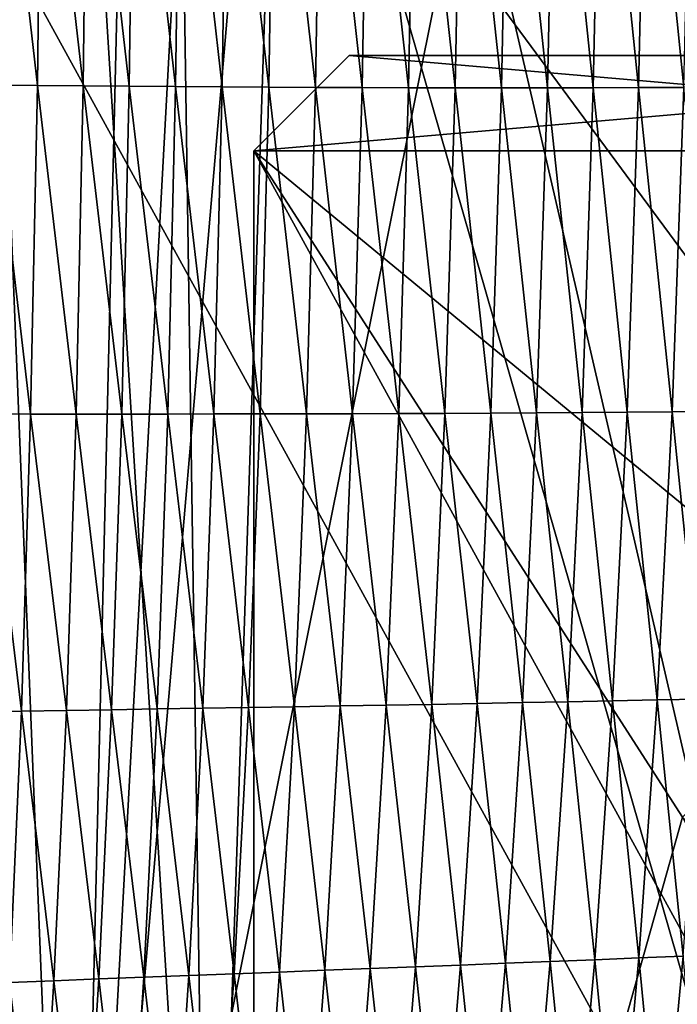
# Model space of a CAD drawing. Extents: x -54 to 446, y -6 to 1624.
# Tile 149 of 225: x -4.38 to -0.93, y 1574.02 to 1579.19. Entities that reach past the tile are written whole.
import ezdxf

# ---------------------------------------------------------------- set-up
doc = ezdxf.new("R2010")
doc.units = 0
doc.header["$LTSCALE"] = 46.933333
for name, color, linetype in [('1000', 7, 'CONTINUOUS'), ('1379', 7, 'CONTINUOUS'), ('1577', 7, 'CONTINUOUS'), ('1624', 7, 'CONTINUOUS'), ('1625', 7, 'CONTINUOUS'), ('1626', 7, 'CONTINUOUS'), ('1628', 7, 'CONTINUOUS'), ('1629', 7, 'CONTINUOUS'), ('1631', 7, 'CONTINUOUS'), ('1632', 7, 'CONTINUOUS'), ('1633', 7, 'CONTINUOUS'), ('1634', 7, 'CONTINUOUS'), ('893', 7, 'CONTINUOUS'), ('899', 7, 'CONTINUOUS')]:
    doc.layers.add(name, color=color, linetype=linetype)

msp = doc.modelspace()

# ---------------------------------------------------------------- linework, layer by layer
at = {"layer": '1000', "color": 7, "linetype": 'CONTINUOUS'}
for points in [[(-4.1744, 1623.3989, -15.4458), (-3.3836, 1570.5, -15.6381), (-4.3881, 1586.6838, -15.3865), (-4.1744, 1623.3989, -15.4458)], [(-4.1744, 1623.3989, -15.4458), (-1.7853, 1618.5951, -15.9001), (-3.3836, 1570.5, -15.6381), (-4.1744, 1623.3989, -15.4458)], [(-3.3836, 1570.5, -15.6381), (-1.7853, 1618.5951, -15.9001), (-0.0005, 1570.5, -16), (-3.3836, 1570.5, -15.6381)], [(-1.7853, 1618.5951, -15.9001), (0.5839, 1613.8321, -15.9893), (-0.0005, 1570.5, -16), (-1.7853, 1618.5951, -15.9001)], [(-3.3836, 1570.5, -15.6381), (-4.4883, 1570.0419, -15.3576), (-4.3881, 1586.6838, -15.3865), (-3.3836, 1570.5, -15.6381)]]:
    msp.add_3dface(points, dxfattribs=at)
at = {"layer": '1379', "color": 7, "linetype": 'CONTINUOUS'}
for points in [[(-4.0933, 1569.843, 13.9243), (-7.5549, 1569.8057, 11.7864), (-5.8127, 1612.7334, 17.4236), (-4.0933, 1569.843, 13.9243)], [(-3.1, 1611.5, 18.618), (-4.0933, 1569.843, 13.9243), (-5.8127, 1612.7334, 17.4236), (-3.1, 1611.5, 18.618)], [(-0.4004, 1588.2625, 16.6897), (-4.0933, 1569.843, 13.9243), (-0.5189, 1611.5, 19.1321), (-0.4004, 1588.2625, 16.6897)], [(-0.5189, 1611.5, 19.1321), (-4.0933, 1569.843, 13.9243), (-1.8312, 1611.5, 18.9461), (-0.5189, 1611.5, 19.1321)], [(-1.8312, 1611.5, 18.9461), (-4.0933, 1569.843, 13.9243), (-3.1, 1611.5, 18.618), (-1.8312, 1611.5, 18.9461)], [(-0.301, 1569.8575, 14.7553), (-4.0933, 1569.843, 13.9243), (-0.4004, 1588.2625, 16.6897), (-0.301, 1569.8575, 14.7553)]]:
    msp.add_3dface(points, dxfattribs=at)
at = {"layer": '1577', "color": 7, "linetype": 'CONTINUOUS'}
for points in [[(-4.287, 1578.843, 17.8085), (-4.5063, 1580.764, 17.9196), (-4.5262, 1578.8451, 17.714), (-4.287, 1578.843, 17.8085)], [(-4.2653, 1580.7621, 18.0151), (-4.5063, 1580.764, 17.9196), (-4.287, 1578.843, 17.8085), (-4.2653, 1580.7621, 18.0151)], [(-4.0464, 1578.8409, 17.8991), (-4.2653, 1580.7621, 18.0151), (-4.287, 1578.843, 17.8085), (-4.0464, 1578.8409, 17.8991)], [(-4.0229, 1580.7603, 18.1067), (-4.2653, 1580.7621, 18.0151), (-4.0464, 1578.8409, 17.8991), (-4.0229, 1580.7603, 18.1067)], [(-3.8044, 1578.839, 17.9856), (-4.0229, 1580.7603, 18.1067), (-4.0464, 1578.8409, 17.8991), (-3.8044, 1578.839, 17.9856)], [(-3.7791, 1580.7586, 18.194), (-4.0229, 1580.7603, 18.1067), (-3.8044, 1578.839, 17.9856), (-3.7791, 1580.7586, 18.194)], [(-3.5611, 1578.8372, 18.0674), (-3.7791, 1580.7586, 18.194), (-3.8044, 1578.839, 17.9856), (-3.5611, 1578.8372, 18.0674)], [(-3.534, 1580.7572, 18.2766), (-3.7791, 1580.7586, 18.194), (-3.5611, 1578.8372, 18.0674), (-3.534, 1580.7572, 18.2766)], [(-3.3168, 1578.8356, 18.1447), (-3.534, 1580.7572, 18.2766), (-3.5611, 1578.8372, 18.0674), (-3.3168, 1578.8356, 18.1447)], [(-3.2878, 1580.756, 18.3545), (-3.534, 1580.7572, 18.2766), (-3.3168, 1578.8356, 18.1447), (-3.2878, 1580.756, 18.3545)], [(-3.072, 1578.8342, 18.2176), (-3.2878, 1580.756, 18.3545), (-3.3168, 1578.8356, 18.1447), (-3.072, 1578.8342, 18.2176)], [(-3.0412, 1580.7551, 18.4279), (-3.2878, 1580.756, 18.3545), (-3.072, 1578.8342, 18.2176), (-3.0412, 1580.7551, 18.4279)], [(-2.8271, 1578.833, 18.2863), (-3.0412, 1580.7551, 18.4279), (-3.072, 1578.8342, 18.2176), (-2.8271, 1578.833, 18.2863)], [(-2.7944, 1580.7544, 18.4971), (-3.0412, 1580.7551, 18.4279), (-2.8271, 1578.833, 18.2863), (-2.7944, 1580.7544, 18.4971)], [(-2.5824, 1578.8319, 18.3507), (-2.7944, 1580.7544, 18.4971), (-2.8271, 1578.833, 18.2863), (-2.5824, 1578.8319, 18.3507)], [(-2.5479, 1580.7539, 18.562), (-2.7944, 1580.7544, 18.4971), (-2.5824, 1578.8319, 18.3507), (-2.5479, 1580.7539, 18.562)], [(-2.3379, 1578.831, 18.4101), (-2.5479, 1580.7539, 18.562), (-2.5824, 1578.8319, 18.3507), (-2.3379, 1578.831, 18.4101)], [(-2.3018, 1580.7538, 18.6217), (-2.5479, 1580.7539, 18.562), (-2.3379, 1578.831, 18.4101), (-2.3018, 1580.7538, 18.6217)], [(-2.094, 1578.8306, 18.4639), (-2.3018, 1580.7538, 18.6217), (-2.3379, 1578.831, 18.4101), (-2.094, 1578.8306, 18.4639)], [(-2.0562, 1580.754, 18.6756), (-2.3018, 1580.7538, 18.6217), (-2.094, 1578.8306, 18.4639), (-2.0562, 1580.754, 18.6756)], [(-1.8509, 1578.8305, 18.5117), (-2.0562, 1580.754, 18.6756), (-2.094, 1578.8306, 18.4639), (-1.8509, 1578.8305, 18.5117)], [(-1.8115, 1580.7548, 18.7233), (-2.0562, 1580.754, 18.6756), (-1.8509, 1578.8305, 18.5117), (-1.8115, 1580.7548, 18.7233)], [(-1.6091, 1578.8307, 18.5542), (-1.8115, 1580.7548, 18.7233), (-1.8509, 1578.8305, 18.5117), (-1.6091, 1578.8307, 18.5542)], [(-1.5682, 1580.7559, 18.7656), (-1.8115, 1580.7548, 18.7233), (-1.6091, 1578.8307, 18.5542), (-1.5682, 1580.7559, 18.7656)], [(-1.3688, 1578.831, 18.5922), (-1.5682, 1580.7559, 18.7656), (-1.6091, 1578.8307, 18.5542), (-1.3688, 1578.831, 18.5922)], [(-1.3265, 1580.7573, 18.8033), (-1.5682, 1580.7559, 18.7656), (-1.3688, 1578.831, 18.5922), (-1.3265, 1580.7573, 18.8033)], [(-1.13, 1578.8316, 18.6263), (-1.3265, 1580.7573, 18.8033), (-1.3688, 1578.831, 18.5922), (-1.13, 1578.8316, 18.6263)], [(-1.0866, 1580.7589, 18.837), (-1.3265, 1580.7573, 18.8033), (-1.13, 1578.8316, 18.6263), (-1.0866, 1580.7589, 18.837)], [(-0.8929, 1578.8322, 18.6566), (-1.0866, 1580.7589, 18.837), (-1.13, 1578.8316, 18.6263), (-0.8929, 1578.8322, 18.6566)], [(-0.8484, 1580.7606, 18.867), (-1.0866, 1580.7589, 18.837), (-0.8929, 1578.8322, 18.6566), (-0.8484, 1580.7606, 18.867)], [(-4.3221, 1577.1171, 17.6203), (-4.5262, 1578.8451, 17.714), (-4.5594, 1577.1172, 17.5265), (-4.3221, 1577.1171, 17.6203)], [(-4.287, 1578.843, 17.8085), (-4.5262, 1578.8451, 17.714), (-4.3221, 1577.1171, 17.6203), (-4.287, 1578.843, 17.8085)], [(-4.0835, 1577.1171, 17.7102), (-4.287, 1578.843, 17.8085), (-4.3221, 1577.1171, 17.6203), (-4.0835, 1577.1171, 17.7102)], [(-4.0464, 1578.8409, 17.8991), (-4.287, 1578.843, 17.8085), (-4.0835, 1577.1171, 17.7102), (-4.0464, 1578.8409, 17.8991)], [(-3.8436, 1577.117, 17.796), (-4.0464, 1578.8409, 17.8991), (-4.0835, 1577.1171, 17.7102), (-3.8436, 1577.117, 17.796)], [(-3.8044, 1578.839, 17.9856), (-4.0464, 1578.8409, 17.8991), (-3.8436, 1577.117, 17.796), (-3.8044, 1578.839, 17.9856)], [(-3.6024, 1577.1171, 17.8773), (-3.8044, 1578.839, 17.9856), (-3.8436, 1577.117, 17.796), (-3.6024, 1577.1171, 17.8773)], [(-3.5611, 1578.8372, 18.0674), (-3.8044, 1578.839, 17.9856), (-3.6024, 1577.1171, 17.8773), (-3.5611, 1578.8372, 18.0674)], [(-3.3602, 1577.1173, 17.9542), (-3.5611, 1578.8372, 18.0674), (-3.6024, 1577.1171, 17.8773), (-3.3602, 1577.1173, 17.9542)], [(-3.3168, 1578.8356, 18.1447), (-3.5611, 1578.8372, 18.0674), (-3.3602, 1577.1173, 17.9542), (-3.3168, 1578.8356, 18.1447)], [(-3.1175, 1577.1177, 18.0268), (-3.3168, 1578.8356, 18.1447), (-3.3602, 1577.1173, 17.9542), (-3.1175, 1577.1177, 18.0268)], [(-3.072, 1578.8342, 18.2176), (-3.3168, 1578.8356, 18.1447), (-3.1175, 1577.1177, 18.0268), (-3.072, 1578.8342, 18.2176)], [(-2.8746, 1577.1181, 18.0952), (-3.072, 1578.8342, 18.2176), (-3.1175, 1577.1177, 18.0268), (-2.8746, 1577.1181, 18.0952)], [(-2.8271, 1578.833, 18.2863), (-3.072, 1578.8342, 18.2176), (-2.8746, 1577.1181, 18.0952), (-2.8271, 1578.833, 18.2863)], [(-2.6319, 1577.1186, 18.1595), (-2.8271, 1578.833, 18.2863), (-2.8746, 1577.1181, 18.0952), (-2.6319, 1577.1186, 18.1595)], [(-2.5824, 1578.8319, 18.3507), (-2.8271, 1578.833, 18.2863), (-2.6319, 1577.1186, 18.1595), (-2.5824, 1578.8319, 18.3507)], [(-2.3894, 1577.1193, 18.2188), (-2.5824, 1578.8319, 18.3507), (-2.6319, 1577.1186, 18.1595), (-2.3894, 1577.1193, 18.2188)], [(-2.3379, 1578.831, 18.4101), (-2.5824, 1578.8319, 18.3507), (-2.3894, 1577.1193, 18.2188), (-2.3379, 1578.831, 18.4101)], [(-2.1474, 1577.1203, 18.2727), (-2.3379, 1578.831, 18.4101), (-2.3894, 1577.1193, 18.2188), (-2.1474, 1577.1203, 18.2727)], [(-2.094, 1578.8306, 18.4639), (-2.3379, 1578.831, 18.4101), (-2.1474, 1577.1203, 18.2727), (-2.094, 1578.8306, 18.4639)], [(-1.9062, 1577.1215, 18.3209), (-2.094, 1578.8306, 18.4639), (-2.1474, 1577.1203, 18.2727), (-1.9062, 1577.1215, 18.3209)], [(-1.8509, 1578.8305, 18.5117), (-2.094, 1578.8306, 18.4639), (-1.9062, 1577.1215, 18.3209), (-1.8509, 1578.8305, 18.5117)], [(-1.6661, 1577.123, 18.364), (-1.8509, 1578.8305, 18.5117), (-1.9062, 1577.1215, 18.3209), (-1.6661, 1577.123, 18.364)], [(-1.6091, 1578.8307, 18.5542), (-1.8509, 1578.8305, 18.5117), (-1.6661, 1577.123, 18.364), (-1.6091, 1578.8307, 18.5542)], [(-1.4274, 1577.1246, 18.4026), (-1.6091, 1578.8307, 18.5542), (-1.6661, 1577.123, 18.364), (-1.4274, 1577.1246, 18.4026)], [(-1.3688, 1578.831, 18.5922), (-1.6091, 1578.8307, 18.5542), (-1.4274, 1577.1246, 18.4026), (-1.3688, 1578.831, 18.5922)], [(-1.1901, 1577.1263, 18.4372), (-1.3688, 1578.831, 18.5922), (-1.4274, 1577.1246, 18.4026), (-1.1901, 1577.1263, 18.4372)], [(-1.13, 1578.8316, 18.6263), (-1.3688, 1578.831, 18.5922), (-1.1901, 1577.1263, 18.4372), (-1.13, 1578.8316, 18.6263)], [(-0.9542, 1577.128, 18.4681), (-1.13, 1578.8316, 18.6263), (-1.1901, 1577.1263, 18.4372), (-0.9542, 1577.128, 18.4681)], [(-0.8929, 1578.8322, 18.6566), (-1.13, 1578.8316, 18.6263), (-0.9542, 1577.128, 18.4681), (-0.8929, 1578.8322, 18.6566)], [(-0.7197, 1577.1297, 18.4954), (-0.8929, 1578.8322, 18.6566), (-0.9542, 1577.128, 18.4681), (-0.7197, 1577.1297, 18.4954)], [(-4.371, 1575.556, 17.4478), (-4.5594, 1577.1172, 17.5265), (-4.6061, 1575.5521, 17.3547), (-4.371, 1575.556, 17.4478)], [(-4.3221, 1577.1171, 17.6203), (-4.5594, 1577.1172, 17.5265), (-4.371, 1575.556, 17.4478), (-4.3221, 1577.1171, 17.6203)], [(-4.1347, 1575.5598, 17.5372), (-4.3221, 1577.1171, 17.6203), (-4.371, 1575.556, 17.4478), (-4.1347, 1575.5598, 17.5372)], [(-4.0835, 1577.1171, 17.7102), (-4.3221, 1577.1171, 17.6203), (-4.1347, 1575.5598, 17.5372), (-4.0835, 1577.1171, 17.7102)], [(-3.897, 1575.5636, 17.6225), (-4.0835, 1577.1171, 17.7102), (-4.1347, 1575.5598, 17.5372), (-3.897, 1575.5636, 17.6225)], [(-3.8436, 1577.117, 17.796), (-4.0835, 1577.1171, 17.7102), (-3.897, 1575.5636, 17.6225), (-3.8436, 1577.117, 17.796)], [(-3.6581, 1575.5675, 17.7035), (-3.8436, 1577.117, 17.796), (-3.897, 1575.5636, 17.6225), (-3.6581, 1575.5675, 17.7035)], [(-3.6024, 1577.1171, 17.8773), (-3.8436, 1577.117, 17.796), (-3.6581, 1575.5675, 17.7035), (-3.6024, 1577.1171, 17.8773)], [(-3.4182, 1575.5714, 17.7802), (-3.6024, 1577.1171, 17.8773), (-3.6581, 1575.5675, 17.7035), (-3.4182, 1575.5714, 17.7802)], [(-3.3602, 1577.1173, 17.9542), (-3.6024, 1577.1171, 17.8773), (-3.4182, 1575.5714, 17.7802), (-3.3602, 1577.1173, 17.9542)], [(-3.1778, 1575.5753, 17.8526), (-3.3602, 1577.1173, 17.9542), (-3.4182, 1575.5714, 17.7802), (-3.1778, 1575.5753, 17.8526)], [(-3.1175, 1577.1177, 18.0268), (-3.3602, 1577.1173, 17.9542), (-3.1778, 1575.5753, 17.8526), (-3.1175, 1577.1177, 18.0268)], [(-2.9372, 1575.5793, 17.9211), (-3.1175, 1577.1177, 18.0268), (-3.1778, 1575.5753, 17.8526), (-2.9372, 1575.5793, 17.9211)], [(-2.8746, 1577.1181, 18.0952), (-3.1175, 1577.1177, 18.0268), (-2.9372, 1575.5793, 17.9211), (-2.8746, 1577.1181, 18.0952)], [(-2.6967, 1575.5833, 17.9853), (-2.8746, 1577.1181, 18.0952), (-2.9372, 1575.5793, 17.9211), (-2.6967, 1575.5833, 17.9853)], [(-2.6319, 1577.1186, 18.1595), (-2.8746, 1577.1181, 18.0952), (-2.6967, 1575.5833, 17.9853), (-2.6319, 1577.1186, 18.1595)], [(-2.4564, 1575.5874, 18.0448), (-2.6319, 1577.1186, 18.1595), (-2.6967, 1575.5833, 17.9853), (-2.4564, 1575.5874, 18.0448)], [(-2.3894, 1577.1193, 18.2188), (-2.6319, 1577.1186, 18.1595), (-2.4564, 1575.5874, 18.0448), (-2.3894, 1577.1193, 18.2188)], [(-2.2166, 1575.5918, 18.0991), (-2.3894, 1577.1193, 18.2188), (-2.4564, 1575.5874, 18.0448), (-2.2166, 1575.5918, 18.0991)], [(-2.1474, 1577.1203, 18.2727), (-2.3894, 1577.1193, 18.2188), (-2.2166, 1575.5918, 18.0991), (-2.1474, 1577.1203, 18.2727)], [(-1.9775, 1575.5963, 18.1479), (-2.1474, 1577.1203, 18.2727), (-2.2166, 1575.5918, 18.0991), (-1.9775, 1575.5963, 18.1479)], [(-1.9062, 1577.1215, 18.3209), (-2.1474, 1577.1203, 18.2727), (-1.9775, 1575.5963, 18.1479), (-1.9062, 1577.1215, 18.3209)], [(-1.7394, 1575.6009, 18.1917), (-1.9062, 1577.1215, 18.3209), (-1.9775, 1575.5963, 18.1479), (-1.7394, 1575.6009, 18.1917)], [(-1.6661, 1577.123, 18.364), (-1.9062, 1577.1215, 18.3209), (-1.7394, 1575.6009, 18.1917), (-1.6661, 1577.123, 18.364)], [(-1.5025, 1575.6056, 18.2311), (-1.6661, 1577.123, 18.364), (-1.7394, 1575.6009, 18.1917), (-1.5025, 1575.6056, 18.2311)], [(-1.4274, 1577.1246, 18.4026), (-1.6661, 1577.123, 18.364), (-1.5025, 1575.6056, 18.2311), (-1.4274, 1577.1246, 18.4026)], [(-1.2669, 1575.6103, 18.2666), (-1.4274, 1577.1246, 18.4026), (-1.5025, 1575.6056, 18.2311), (-1.2669, 1575.6103, 18.2666)], [(-1.1901, 1577.1263, 18.4372), (-1.4274, 1577.1246, 18.4026), (-1.2669, 1575.6103, 18.2666), (-1.1901, 1577.1263, 18.4372)], [(-1.0326, 1575.615, 18.2984), (-1.1901, 1577.1263, 18.4372), (-1.2669, 1575.6103, 18.2666), (-1.0326, 1575.615, 18.2984)], [(-0.9542, 1577.128, 18.4681), (-1.1901, 1577.1263, 18.4372), (-1.0326, 1575.615, 18.2984), (-0.9542, 1577.128, 18.4681)], [(-0.7995, 1575.6197, 18.3265), (-0.9542, 1577.128, 18.4681), (-1.0326, 1575.615, 18.2984), (-0.7995, 1575.6197, 18.3265)], [(-0.7197, 1577.1297, 18.4954), (-0.9542, 1577.128, 18.4681), (-0.7995, 1575.6197, 18.3265), (-0.7197, 1577.1297, 18.4954)], [(-1.5025, 1575.6056, 18.2311), (-1.7394, 1575.6009, 18.1917), (-1.5944, 1574.2413, 18.0747), (-1.5025, 1575.6056, 18.2311)], [(-1.3607, 1574.2507, 18.1113), (-1.5025, 1575.6056, 18.2311), (-1.5944, 1574.2413, 18.0747), (-1.3607, 1574.2507, 18.1113)], [(-1.2669, 1575.6103, 18.2666), (-1.5025, 1575.6056, 18.2311), (-1.3607, 1574.2507, 18.1113), (-1.2669, 1575.6103, 18.2666)], [(-1.1282, 1574.2599, 18.1441), (-1.2669, 1575.6103, 18.2666), (-1.3607, 1574.2507, 18.1113), (-1.1282, 1574.2599, 18.1441)], [(-1.0326, 1575.615, 18.2984), (-1.2669, 1575.6103, 18.2666), (-1.1282, 1574.2599, 18.1441), (-1.0326, 1575.615, 18.2984)], [(-0.8967, 1574.269, 18.1732), (-1.0326, 1575.615, 18.2984), (-1.1282, 1574.2599, 18.1441), (-0.8967, 1574.269, 18.1732)], [(-0.7995, 1575.6197, 18.3265), (-1.0326, 1575.615, 18.2984), (-0.8967, 1574.269, 18.1732), (-0.7995, 1575.6197, 18.3265)], [(-4.371, 1575.556, 17.4478), (-4.6061, 1575.5521, 17.3547), (-4.4339, 1574.1308, 17.2884), (-4.371, 1575.556, 17.4478)], [(-4.2, 1574.1401, 17.3774), (-4.371, 1575.556, 17.4478), (-4.4339, 1574.1308, 17.2884), (-4.2, 1574.1401, 17.3774)], [(-4.1347, 1575.5598, 17.5372), (-4.371, 1575.556, 17.4478), (-4.2, 1574.1401, 17.3774), (-4.1347, 1575.5598, 17.5372)], [(-3.9648, 1574.1493, 17.4624), (-4.1347, 1575.5598, 17.5372), (-4.2, 1574.1401, 17.3774), (-3.9648, 1574.1493, 17.4624)], [(-3.897, 1575.5636, 17.6225), (-4.1347, 1575.5598, 17.5372), (-3.9648, 1574.1493, 17.4624), (-3.897, 1575.5636, 17.6225)], [(-3.7285, 1574.1585, 17.5432), (-3.897, 1575.5636, 17.6225), (-3.9648, 1574.1493, 17.4624), (-3.7285, 1574.1585, 17.5432)], [(-3.6581, 1575.5675, 17.7035), (-3.897, 1575.5636, 17.6225), (-3.7285, 1574.1585, 17.5432), (-3.6581, 1575.5675, 17.7035)], [(-3.4912, 1574.1676, 17.6198), (-3.6581, 1575.5675, 17.7035), (-3.7285, 1574.1585, 17.5432), (-3.4912, 1574.1676, 17.6198)], [(-3.4182, 1575.5714, 17.7802), (-3.6581, 1575.5675, 17.7035), (-3.4912, 1574.1676, 17.6198), (-3.4182, 1575.5714, 17.7802)], [(-3.2533, 1574.1768, 17.6923), (-3.4182, 1575.5714, 17.7802), (-3.4912, 1574.1676, 17.6198), (-3.2533, 1574.1768, 17.6923)], [(-3.1778, 1575.5753, 17.8526), (-3.4182, 1575.5714, 17.7802), (-3.2533, 1574.1768, 17.6923), (-3.1778, 1575.5753, 17.8526)], [(-3.0152, 1574.1859, 17.7608), (-3.1778, 1575.5753, 17.8526), (-3.2533, 1574.1768, 17.6923), (-3.0152, 1574.1859, 17.7608)], [(-2.9372, 1575.5793, 17.9211), (-3.1778, 1575.5753, 17.8526), (-3.0152, 1574.1859, 17.7608), (-2.9372, 1575.5793, 17.9211)], [(-2.7772, 1574.1949, 17.8253), (-2.9372, 1575.5793, 17.9211), (-3.0152, 1574.1859, 17.7608), (-2.7772, 1574.1949, 17.8253)], [(-2.6967, 1575.5833, 17.9853), (-2.9372, 1575.5793, 17.9211), (-2.7772, 1574.1949, 17.8253), (-2.6967, 1575.5833, 17.9853)], [(-2.5393, 1574.2041, 17.8851), (-2.6967, 1575.5833, 17.9853), (-2.7772, 1574.1949, 17.8253), (-2.5393, 1574.2041, 17.8851)], [(-2.4564, 1575.5874, 18.0448), (-2.6967, 1575.5833, 17.9853), (-2.5393, 1574.2041, 17.8851), (-2.4564, 1575.5874, 18.0448)], [(-2.3018, 1574.2133, 17.9399), (-2.4564, 1575.5874, 18.0448), (-2.5393, 1574.2041, 17.8851), (-2.3018, 1574.2133, 17.9399)], [(-2.2166, 1575.5918, 18.0991), (-2.4564, 1575.5874, 18.0448), (-2.3018, 1574.2133, 17.9399), (-2.2166, 1575.5918, 18.0991)], [(-2.065, 1574.2226, 17.9895), (-2.2166, 1575.5918, 18.0991), (-2.3018, 1574.2133, 17.9399), (-2.065, 1574.2226, 17.9895)], [(-1.9775, 1575.5963, 18.1479), (-2.2166, 1575.5918, 18.0991), (-2.065, 1574.2226, 17.9895), (-1.9775, 1575.5963, 18.1479)], [(-1.8292, 1574.232, 18.0343), (-1.9775, 1575.5963, 18.1479), (-2.065, 1574.2226, 17.9895), (-1.8292, 1574.232, 18.0343)], [(-1.7394, 1575.6009, 18.1917), (-1.9775, 1575.5963, 18.1479), (-1.8292, 1574.232, 18.0343), (-1.7394, 1575.6009, 18.1917)], [(-1.5944, 1574.2413, 18.0747), (-1.7394, 1575.6009, 18.1917), (-1.8292, 1574.232, 18.0343), (-1.5944, 1574.2413, 18.0747)], [(-1.1282, 1574.2599, 18.1441), (-1.3607, 1574.2507, 18.1113), (-1.241, 1573.0274, 18.0018), (-1.1282, 1574.2599, 18.1441)], [(-1.0114, 1573.0422, 18.0321), (-1.1282, 1574.2599, 18.1441), (-1.241, 1573.0274, 18.0018), (-1.0114, 1573.0422, 18.0321)], [(-0.8967, 1574.269, 18.1732), (-1.1282, 1574.2599, 18.1441), (-1.0114, 1573.0422, 18.0321), (-0.8967, 1574.269, 18.1732)], [(-0.7827, 1573.0569, 18.0589), (-0.8967, 1574.269, 18.1732), (-1.0114, 1573.0422, 18.0321), (-0.7827, 1573.0569, 18.0589)], [(-2.3018, 1574.2133, 17.9399), (-2.5393, 1574.2041, 17.8851), (-2.4032, 1572.9513, 17.792), (-2.3018, 1574.2133, 17.9399)], [(-2.169, 1572.9667, 17.8425), (-2.3018, 1574.2133, 17.9399), (-2.4032, 1572.9513, 17.792), (-2.169, 1572.9667, 17.8425)], [(-2.065, 1574.2226, 17.9895), (-2.3018, 1574.2133, 17.9399), (-2.169, 1572.9667, 17.8425), (-2.065, 1574.2226, 17.9895)], [(-1.9355, 1572.982, 17.8884), (-2.065, 1574.2226, 17.9895), (-2.169, 1572.9667, 17.8425), (-1.9355, 1572.982, 17.8884)], [(-1.8292, 1574.232, 18.0343), (-2.065, 1574.2226, 17.9895), (-1.9355, 1572.982, 17.8884), (-1.8292, 1574.232, 18.0343)], [(-1.7031, 1572.9972, 17.93), (-1.8292, 1574.232, 18.0343), (-1.9355, 1572.982, 17.8884), (-1.7031, 1572.9972, 17.93)], [(-1.5944, 1574.2413, 18.0747), (-1.8292, 1574.232, 18.0343), (-1.7031, 1572.9972, 17.93), (-1.5944, 1574.2413, 18.0747)], [(-1.4716, 1573.0124, 17.9678), (-1.5944, 1574.2413, 18.0747), (-1.7031, 1572.9972, 17.93), (-1.4716, 1573.0124, 17.9678)], [(-1.3607, 1574.2507, 18.1113), (-1.5944, 1574.2413, 18.0747), (-1.4716, 1573.0124, 17.9678), (-1.3607, 1574.2507, 18.1113)], [(-1.241, 1573.0274, 18.0018), (-1.3607, 1574.2507, 18.1113), (-1.4716, 1573.0124, 17.9678), (-1.241, 1573.0274, 18.0018)], [(-3.7285, 1574.1585, 17.5432), (-3.9648, 1574.1493, 17.4624), (-3.8136, 1572.8587, 17.3934), (-3.7285, 1574.1585, 17.5432)], [(-3.5791, 1572.8744, 17.4701), (-3.7285, 1574.1585, 17.5432), (-3.8136, 1572.8587, 17.3934), (-3.5791, 1572.8744, 17.4701)], [(-3.4912, 1574.1676, 17.6198), (-3.7285, 1574.1585, 17.5432), (-3.5791, 1572.8744, 17.4701), (-3.4912, 1574.1676, 17.6198)], [(-3.344, 1572.8899, 17.5427), (-3.4912, 1574.1676, 17.6198), (-3.5791, 1572.8744, 17.4701), (-3.344, 1572.8899, 17.5427)], [(-3.2533, 1574.1768, 17.6923), (-3.4912, 1574.1676, 17.6198), (-3.344, 1572.8899, 17.5427), (-3.2533, 1574.1768, 17.6923)], [(-3.1087, 1572.9053, 17.6115), (-3.2533, 1574.1768, 17.6923), (-3.344, 1572.8899, 17.5427), (-3.1087, 1572.9053, 17.6115)], [(-3.0152, 1574.1859, 17.7608), (-3.2533, 1574.1768, 17.6923), (-3.1087, 1572.9053, 17.6115), (-3.0152, 1574.1859, 17.7608)], [(-2.8733, 1572.9207, 17.6762), (-3.0152, 1574.1859, 17.7608), (-3.1087, 1572.9053, 17.6115), (-2.8733, 1572.9207, 17.6762)], [(-2.7772, 1574.1949, 17.8253), (-3.0152, 1574.1859, 17.7608), (-2.8733, 1572.9207, 17.6762), (-2.7772, 1574.1949, 17.8253)], [(-2.6381, 1572.936, 17.7365), (-2.7772, 1574.1949, 17.8253), (-2.8733, 1572.9207, 17.6762), (-2.6381, 1572.936, 17.7365)], [(-2.5393, 1574.2041, 17.8851), (-2.7772, 1574.1949, 17.8253), (-2.6381, 1572.936, 17.7365), (-2.5393, 1574.2041, 17.8851)], [(-2.4032, 1572.9513, 17.792), (-2.5393, 1574.2041, 17.8851), (-2.6381, 1572.936, 17.7365), (-2.4032, 1572.9513, 17.792)], [(-4.2797, 1572.8272, 17.2279), (-4.4339, 1574.1308, 17.2884), (-4.511, 1572.8112, 17.1393), (-4.2797, 1572.8272, 17.2279)], [(-4.2, 1574.1401, 17.3774), (-4.4339, 1574.1308, 17.2884), (-4.2797, 1572.8272, 17.2279), (-4.2, 1574.1401, 17.3774)], [(-4.0473, 1572.843, 17.3127), (-4.2, 1574.1401, 17.3774), (-4.2797, 1572.8272, 17.2279), (-4.0473, 1572.843, 17.3127)], [(-3.9648, 1574.1493, 17.4624), (-4.2, 1574.1401, 17.3774), (-4.0473, 1572.843, 17.3127), (-3.9648, 1574.1493, 17.4624)], [(-3.8136, 1572.8587, 17.3934), (-3.9648, 1574.1493, 17.4624), (-4.0473, 1572.843, 17.3127), (-3.8136, 1572.8587, 17.3934)]]:
    msp.add_3dface(points, dxfattribs=at)
at = {"layer": '1624', "linetype": 'CONTINUOUS'}
for points in [[(2.65, 1579, 3.7), (-2.65, 1579, 3.7), (-2.65, 1579, 4.5), (2.65, 1579, 3.7)], [(2.65, 1579, 4.5), (2.65, 1579, 3.7), (-2.65, 1579, 4.5), (2.65, 1579, 4.5)], [(2.65, 1579, -4.5), (-2.65, 1579, -4.5), (-2.65, 1579, -3.7), (2.65, 1579, -4.5)], [(2.65, 1579, -3.7), (2.65, 1579, -4.5), (-2.65, 1579, -3.7), (2.65, 1579, -3.7)]]:
    msp.add_3dface(points, dxfattribs=at)
at = {"layer": '1625', "linetype": 'CONTINUOUS'}
for points in [[(-3.15, 1567, 3.7), (-3.15, 1567, 4.5), (-3.15, 1578.5, 4.5), (-3.15, 1567, 3.7)], [(-3.15, 1578.5, 3.7), (-3.15, 1567, 3.7), (-3.15, 1578.5, 4.5), (-3.15, 1578.5, 3.7)]]:
    msp.add_3dface(points, dxfattribs=at)
at = {"layer": '1626', "linetype": 'CONTINUOUS'}
for points in [[(2.65, 1579, 4.5), (-2.65, 1579, 4.5), (-3.15, 1578.5, 4.5), (2.65, 1579, 4.5)], [(2.65, 1579, 4.5), (-3.15, 1578.5, 4.5), (3.15, 1578.5, 4.5), (2.65, 1579, 4.5)], [(-3.15, 1567, 4.5), (3.15, 1567, 4.5), (3.15, 1578.5, 4.5), (-3.15, 1567, 4.5)], [(-3.15, 1578.5, 4.5), (-3.15, 1567, 4.5), (-0.9, 1575, 4.5), (-3.15, 1578.5, 4.5)], [(-3.15, 1567, 4.5), (3.15, 1578.5, 4.5), (0.9, 1575, 4.5), (-3.15, 1567, 4.5)], [(3.15, 1578.5, 4.5), (-3.15, 1578.5, 4.5), (0, 1575.9, 4.5), (3.15, 1578.5, 4.5)], [(0, 1575.9, 4.5), (-3.15, 1578.5, 4.5), (-0.9, 1575, 4.5), (0, 1575.9, 4.5)], [(-0.9, 1575, 4.5), (-3.15, 1567, 4.5), (0, 1574.1, 4.5), (-0.9, 1575, 4.5)], [(0, 1574.1, 4.5), (-3.15, 1567, 4.5), (0.9, 1575, 4.5), (0, 1574.1, 4.5)]]:
    msp.add_3dface(points, dxfattribs=at)
at = {"layer": '1628', "linetype": 'CONTINUOUS'}
for points in [[(-3.15, 1578.5, 3.7), (-2.65, 1579, 3.7), (3.15, 1578.5, 3.7), (-3.15, 1578.5, 3.7)], [(-2.65, 1579, 3.7), (2.65, 1579, 3.7), (3.15, 1578.5, 3.7), (-2.65, 1579, 3.7)], [(3.15, 1567, 3.7), (-3.15, 1567, 3.7), (-3.15, 1578.5, 3.7), (3.15, 1567, 3.7)], [(3.15, 1567, 3.7), (-3.15, 1578.5, 3.7), (-0.9, 1575, 3.7), (3.15, 1567, 3.7)], [(-3.15, 1578.5, 3.7), (3.15, 1578.5, 3.7), (0, 1575.9, 3.7), (-3.15, 1578.5, 3.7)], [(-3.15, 1578.5, 3.7), (0, 1575.9, 3.7), (-0.9, 1575, 3.7), (-3.15, 1578.5, 3.7)]]:
    msp.add_3dface(points, dxfattribs=at)
at = {"layer": '1629', "linetype": 'CONTINUOUS'}
for points in [[(2.65, 1579, -3.7), (-2.65, 1579, -3.7), (-3.15, 1578.5, -3.7), (2.65, 1579, -3.7)], [(3.15, 1578.5, -3.7), (2.65, 1579, -3.7), (-3.15, 1578.5, -3.7), (3.15, 1578.5, -3.7)], [(-3.15, 1567, -3.7), (3.15, 1567, -3.7), (3.15, 1578.5, -3.7), (-3.15, 1567, -3.7)], [(-3.15, 1567, -3.7), (3.15, 1578.5, -3.7), (0.9, 1575, -3.7), (-3.15, 1567, -3.7)], [(-3.15, 1578.5, -3.7), (-3.15, 1567, -3.7), (-0.9, 1575, -3.7), (-3.15, 1578.5, -3.7)], [(3.15, 1578.5, -3.7), (-3.15, 1578.5, -3.7), (0, 1575.9, -3.7), (3.15, 1578.5, -3.7)], [(0, 1575.9, -3.7), (-3.15, 1578.5, -3.7), (-0.9, 1575, -3.7), (0, 1575.9, -3.7)], [(-0.9, 1575, -3.7), (-3.15, 1567, -3.7), (0, 1574.1, -3.7), (-0.9, 1575, -3.7)], [(0, 1574.1, -3.7), (-3.15, 1567, -3.7), (0.9, 1575, -3.7), (0, 1574.1, -3.7)]]:
    msp.add_3dface(points, dxfattribs=at)
at = {"layer": '1631', "linetype": 'CONTINUOUS'}
for points in [[(-2.65, 1579, -4.5), (3.15, 1578.5, -4.5), (-3.15, 1578.5, -4.5), (-2.65, 1579, -4.5)], [(-2.65, 1579, -4.5), (2.65, 1579, -4.5), (3.15, 1578.5, -4.5), (-2.65, 1579, -4.5)], [(3.15, 1567, -4.5), (-3.15, 1567, -4.5), (-3.15, 1578.5, -4.5), (3.15, 1567, -4.5)], [(3.15, 1567, -4.5), (-3.15, 1578.5, -4.5), (-0.9, 1575, -4.5), (3.15, 1567, -4.5)], [(-3.15, 1578.5, -4.5), (3.15, 1578.5, -4.5), (0, 1575.9, -4.5), (-3.15, 1578.5, -4.5)], [(-3.15, 1578.5, -4.5), (0, 1575.9, -4.5), (-0.9, 1575, -4.5), (-3.15, 1578.5, -4.5)]]:
    msp.add_3dface(points, dxfattribs=at)
at = {"layer": '1632', "linetype": 'CONTINUOUS'}
for points in [[(-3.15, 1567, -4.5), (-3.15, 1567, -3.7), (-3.15, 1578.5, -3.7), (-3.15, 1567, -4.5)], [(-3.15, 1567, -4.5), (-3.15, 1578.5, -3.7), (-3.15, 1578.5, -4.5), (-3.15, 1567, -4.5)]]:
    msp.add_3dface(points, dxfattribs=at)
at = {"layer": '1633', "linetype": 'CONTINUOUS'}
for points in [[(-2.65, 1579, 4.5), (-2.65, 1579, 3.7), (-3.15, 1578.5, 4.5), (-2.65, 1579, 4.5)], [(-2.65, 1579, 3.7), (-3.15, 1578.5, 3.7), (-3.15, 1578.5, 4.5), (-2.65, 1579, 3.7)]]:
    msp.add_3dface(points, dxfattribs=at)
at = {"layer": '1634', "linetype": 'CONTINUOUS'}
for points in [[(-2.65, 1579, -3.7), (-2.65, 1579, -4.5), (-3.15, 1578.5, -3.7), (-2.65, 1579, -3.7)], [(-3.15, 1578.5, -3.7), (-2.65, 1579, -4.5), (-3.15, 1578.5, -4.5), (-3.15, 1578.5, -3.7)]]:
    msp.add_3dface(points, dxfattribs=at)
at = {"layer": '893', "color": 7, "linetype": 'CONTINUOUS'}
for points in [[(3.8827, 1571.4904, -13.4508), (-3, 1610.6, -13.6748), (-3.5, 1606.1, -13.5554), (3.8827, 1571.4904, -13.4508)], [(-3, 1610.6, -13.6748), (3.8827, 1571.4904, -13.4508), (0, 1610.6, -14), (-3, 1610.6, -13.6748)], [(3.8827, 1571.4904, -13.4508), (-3.5, 1606.1, -13.5554), (-3.5, 1586.6, -13.5554), (3.8827, 1571.4904, -13.4508)], [(-4.8775, 1583.3596, -13.1229), (3.8827, 1571.4904, -13.4508), (-3.5, 1586.6, -13.5554), (-4.8775, 1583.3596, -13.1229)], [(-6.1491, 1571.4752, -12.5773), (3.8827, 1571.4904, -13.4508), (-4.8775, 1583.3596, -13.1229), (-6.1491, 1571.4752, -12.5773)]]:
    msp.add_3dface(points, dxfattribs=at)
at = {"layer": '899', "color": 7, "linetype": 'CONTINUOUS'}
for points in [[(-12.6, 1571.2556, 0), (0, 1571.0357, 12.6), (-12.0607, 1613, 3.647), (-12.6, 1571.2556, 0)], [(-12.0607, 1613, 3.647), (0, 1571.0357, 12.6), (0, 1613, 12.6), (-12.0607, 1613, 3.647)], [(0, 1610.6, -12.6), (0, 1571.4756, -12.6), (-3.5, 1586.6, -12.1041), (0, 1610.6, -12.6)], [(-3.5, 1586.6, -12.1041), (0, 1571.4756, -12.6), (-6.0695, 1582.5351, -11.0418), (-3.5, 1586.6, -12.1041)], [(0, 1571.4756, -12.6), (-12.6, 1571.2556, 0), (-6.0695, 1582.5351, -11.0418), (0, 1571.4756, -12.6)]]:
    msp.add_3dface(points, dxfattribs=at)

doc.saveas('drawing.dxf')
